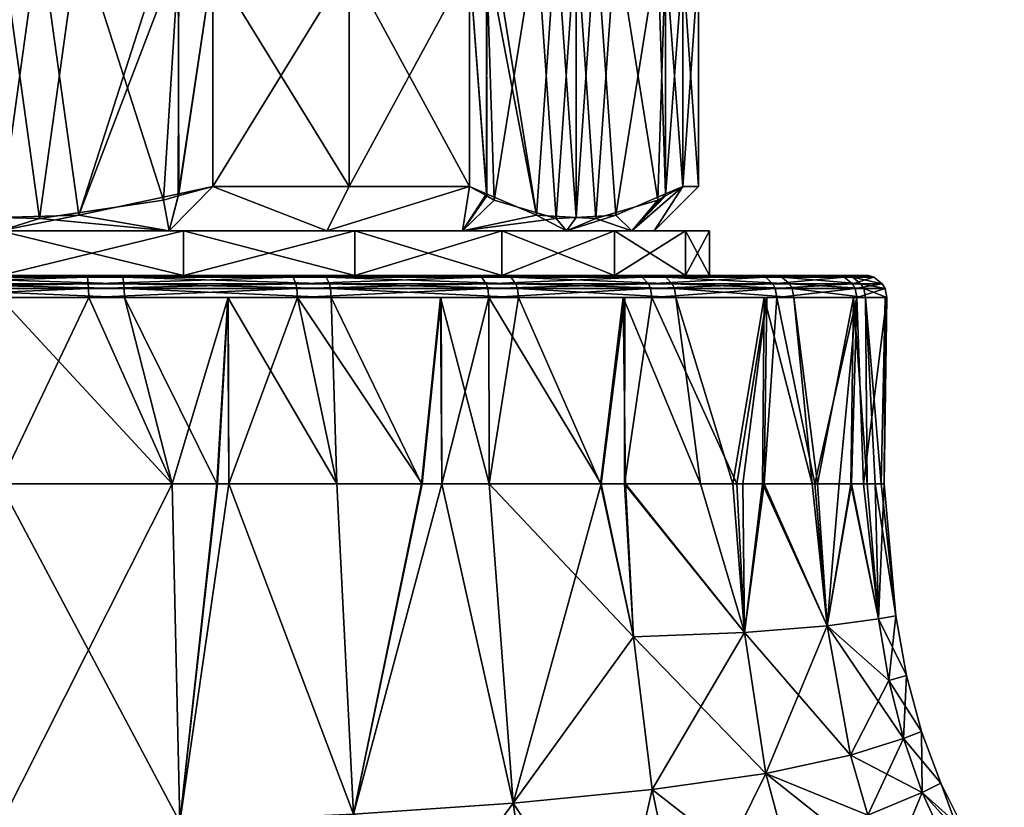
# Model space of a CAD drawing. Extents: x -0.15 to 0.15, y -0.082 to -0.001.
# Tile 19 of 56: x -0.075 to -0.052, y -0.036 to -0.019. Entities that reach past the tile are written whole.
import ezdxf

# ---------------------------------------------------------------- set-up
doc = ezdxf.new("R2010")
doc.units = 0
doc.layers.add('mesh', color=7, linetype='CONTINUOUS')

msp = doc.modelspace()

# ---------------------------------------------------------------- meshes
at = {"layer": 'mesh'}
mesh = msp.add_polyface(dxfattribs=at)
corners = [(-0.064158, -0.015899, 0.035464), (-0.058452, -0.012512, 0.037144), (-0.058128, -0.012456, 0.035795), (-0.05842, -0.012507, 0.030944), (-0.064144, -0.015899, 0.032628), (-0.058022, -0.012439, 0.033315), (-0.058439, -0.01251, 0.030831), (-0.064206, -0.015899, 0.031927), (-0.058409, -0.001099, 0.037154), (-0.058628, -0.012542, 0.037879), (-0.059356, -0.012668, 0.028507), (-0.059608, -0.001099, 0.028048), (-0.059643, -0.012718, 0.028071), (-0.05878, -0.012569, 0.029966), (-0.058409, -0.001099, 0.030942), (-0.058, -0.001099, 0.034048), (-0.058749, -0.012563, 0.038141), (-0.059608, -0.001099, 0.040048), (-0.059624, -0.012715, 0.04004), (-0.059701, -0.012728, 0.040206), (-0.058602, -0.000899, 0.037102), (-0.059781, -0.000899, 0.039948), (-0.058602, -0.000899, 0.030994), (-0.059781, -0.000899, 0.028148), (-0.0582, -0.000899, 0.034048), (-0.059999, -0.022611, 0.030031), (-0.059608, -0.017399, 0.030707), (-0.059992, -0.017235, 0.030042), (-0.05925, -0.017399, 0.034048), (-0.059608, -0.022399, 0.030707), (-0.05925, -0.022399, 0.034048), (-0.059608, -0.017399, 0.037389), (-0.059608, -0.022399, 0.037389), (-0.059999, -0.017186, 0.038065), (-0.059992, -0.022563, 0.038053), (-0.060514, -0.016399, 0.03127), (-0.06025, -0.016399, 0.034048), (-0.06042, -0.016399, 0.036283), (-0.058054, -0.012444, 0.034047), (-0.064018, -0.015899, 0.03405)]
mesh.append_faces([[corners[k] for k in face] for face in [(0, 1, 2, 2), (3, 4, 5, 5), (6, 7, 3, 3), (8, 1, 9, 9), (10, 11, 12, 12), (13, 11, 10, 10), (13, 14, 11, 11), (6, 14, 13, 13), (14, 5, 15, 15), (14, 3, 5, 5), (6, 3, 14, 14), (8, 2, 1, 1), (16, 8, 9, 9), (16, 17, 8, 8), (18, 17, 16, 16), (18, 19, 17, 17), (8, 20, 15, 15), (8, 21, 20, 20), (17, 21, 8, 8), (11, 22, 23, 23), (14, 22, 11, 11), (14, 24, 22, 22), (15, 24, 14, 14), (15, 20, 24, 24), (25, 26, 27, 27), (28, 26, 29, 29), (30, 31, 28, 28), (32, 31, 30, 30), (33, 31, 32, 32), (34, 33, 32, 32), (28, 35, 26, 26), (31, 36, 28, 28), (33, 37, 31, 31), (0, 2, 38, 38), (5, 39, 38, 38), (8, 38, 2, 2), (15, 38, 8, 8), (5, 38, 15, 15)]])
mesh = msp.add_polyface(dxfattribs=at)
corners = [(-0.079035, -0.022563, 0.019048), (-0.078688, -0.017096, 0.019048), (-0.079022, -0.017186, 0.019048), (-0.076783, -0.023043, 0.019048), (-0.075894, -0.016675, 0.019048), (-0.075, -0.023096, 0.019048), (-0.075, -0.016702, 0.019048), (-0.074107, -0.023122, 0.019048), (-0.073217, -0.016754, 0.019048), (-0.071312, -0.022702, 0.019048), (-0.070965, -0.017235, 0.019048), (-0.073217, -0.023043, 0.049048), (-0.071312, -0.017095, 0.049048), (-0.070978, -0.017186, 0.049048), (-0.074107, -0.016675, 0.049048), (-0.075, -0.023096, 0.049048), (-0.075, -0.016702, 0.049048), (-0.075894, -0.023122, 0.049048), (-0.076783, -0.016754, 0.049048), (-0.078688, -0.022702, 0.049048), (-0.079035, -0.017235, 0.049048), (-0.079022, -0.022611, 0.049048), (-0.078809, -0.016399, 0.019843), (-0.076514, -0.016399, 0.019376), (-0.074999, -0.016399, 0.01936), (-0.073795, -0.016399, 0.019347), (-0.071191, -0.016399, 0.048253), (-0.073486, -0.016399, 0.04872), (-0.075001, -0.016399, 0.048736), (-0.076205, -0.016399, 0.048749), (-0.071182, -0.023399, 0.019801), (-0.078818, -0.023399, 0.019801), (-0.076953, -0.016399, 0.023223), (-0.07787, -0.016399, 0.02387), (-0.07934, -0.016399, 0.019951), (-0.071177, -0.016399, 0.019802), (-0.078823, -0.016399, 0.048294)]
mesh.append_faces([[corners[k] for k in face] for face in [(0, 1, 2, 2), (3, 1, 0, 0), (3, 4, 1, 1), (5, 4, 3, 3), (5, 6, 4, 4), (7, 6, 5, 5), (7, 8, 6, 6), (9, 8, 7, 7), (9, 10, 8, 8), (11, 12, 13, 13), (11, 14, 12, 12), (15, 14, 11, 11), (15, 16, 14, 14), (17, 16, 15, 15), (17, 18, 16, 16), (19, 18, 17, 17), (19, 20, 18, 18), (21, 20, 19, 19), (1, 22, 2, 2), (4, 22, 1, 1), (4, 23, 22, 22), (6, 23, 4, 4), (6, 24, 23, 23), (8, 24, 6, 6), (8, 25, 24, 24), (10, 25, 8, 8), (14, 26, 12, 12), (14, 27, 26, 26), (16, 27, 14, 14), (16, 28, 27, 27), (18, 28, 16, 16), (18, 29, 28, 28), (20, 29, 18, 18), (7, 30, 9, 9), (0, 31, 3, 3), (32, 33, 34, 34), (35, 25, 10, 10), (36, 29, 20, 20)]])
mesh = msp.add_polyface(dxfattribs=at)
corners = [(-0.070978, -0.022611, 0.019048), (-0.070965, -0.017235, 0.019048), (-0.071312, -0.022702, 0.019048), (-0.070198, -0.017399, 0.019048), (-0.070198, -0.022399, 0.019048), (-0.067125, -0.017399, 0.020408), (-0.067125, -0.022399, 0.020408), (-0.064411, -0.017399, 0.022389), (-0.064411, -0.022399, 0.022389), (-0.067125, -0.017399, 0.047688), (-0.064411, -0.017399, 0.045707), (-0.064411, -0.022399, 0.045707), (-0.067125, -0.022399, 0.047688), (-0.070198, -0.017399, 0.049048), (-0.070198, -0.022399, 0.049048), (-0.070965, -0.022563, 0.049048), (-0.070978, -0.017186, 0.049048), (-0.073217, -0.023043, 0.049048), (-0.067658, -0.016399, 0.021329), (-0.068644, -0.016399, 0.020738), (-0.066256, -0.016399, 0.022169), (-0.064021, -0.017186, 0.023065), (-0.064599, -0.016399, 0.02365), (-0.065809, -0.016399, 0.045585), (-0.064614, -0.016399, 0.044432), (-0.067652, -0.016399, 0.04678), (-0.068215, -0.016399, 0.047145), (-0.07066, -0.016399, 0.048145), (-0.071191, -0.016399, 0.048253), (-0.071312, -0.017095, 0.049048), (-0.071182, -0.023399, 0.019801), (-0.071182, -0.023399, 0.048295), (-0.067625, -0.023399, 0.046822), (-0.067625, -0.023399, 0.021274), (-0.071177, -0.016399, 0.019802)]
mesh.append_faces([[corners[k] for k in face] for face in [(0, 1, 2, 2), (0, 3, 1, 1), (4, 3, 0, 0), (5, 3, 4, 4), (6, 5, 4, 4), (6, 7, 5, 5), (8, 7, 6, 6), (9, 10, 11, 11), (12, 9, 11, 11), (12, 13, 9, 9), (14, 13, 12, 12), (15, 13, 14, 14), (15, 16, 13, 13), (17, 16, 15, 15), (5, 18, 19, 19), (7, 18, 5, 5), (7, 20, 18, 18), (21, 20, 7, 7), (21, 22, 20, 20), (10, 23, 24, 24), (9, 23, 10, 10), (9, 25, 23, 23), (9, 26, 25, 25), (13, 26, 9, 9), (13, 27, 26, 26), (16, 27, 13, 13), (16, 28, 27, 27), (29, 28, 16, 16), (30, 0, 2, 2), (30, 4, 0, 0), (31, 15, 14, 14), (32, 12, 11, 11), (14, 12, 32, 32), (33, 6, 4, 4), (33, 8, 6, 6), (34, 3, 5, 5), (34, 1, 3, 3), (5, 19, 34, 34)]])
mesh = msp.add_polyface(dxfattribs=at)
corners = [(-0.064027, -0.022563, 0.023054), (-0.064411, -0.017399, 0.022389), (-0.064411, -0.022399, 0.022389), (-0.064021, -0.017186, 0.023065), (-0.062901, -0.023043, 0.025004), (-0.063854, -0.017096, 0.023353), (-0.062457, -0.016675, 0.025774), (-0.06201, -0.023096, 0.026548), (-0.06201, -0.016702, 0.026548), (-0.061563, -0.023122, 0.027322), (-0.061118, -0.016754, 0.028092), (-0.060165, -0.022702, 0.029742), (-0.059992, -0.017235, 0.030042), (-0.059999, -0.022611, 0.030031), (-0.059992, -0.022563, 0.038053), (-0.060165, -0.017096, 0.038353), (-0.059999, -0.017186, 0.038065), (-0.061118, -0.023043, 0.040004), (-0.061563, -0.016675, 0.040774), (-0.06201, -0.023096, 0.041548), (-0.06201, -0.016702, 0.041548), (-0.062457, -0.023122, 0.042322), (-0.062901, -0.016754, 0.043092), (-0.063854, -0.022702, 0.044742), (-0.064027, -0.017235, 0.045042), (-0.064021, -0.022611, 0.045031), (-0.064411, -0.017399, 0.045707), (-0.064411, -0.022399, 0.045707), (-0.064599, -0.016399, 0.02365), (-0.064178, -0.016399, 0.024026), (-0.061239, -0.016399, 0.028737), (-0.059608, -0.017399, 0.030707), (-0.060807, -0.016399, 0.030246), (-0.060809, -0.016399, 0.037852), (-0.061064, -0.016399, 0.03888), (-0.064614, -0.016399, 0.044432), (-0.06457, -0.023399, 0.044478), (-0.060753, -0.023399, 0.037866), (-0.059608, -0.022399, 0.037389), (-0.060753, -0.023399, 0.03023), (-0.059608, -0.022399, 0.030707), (-0.06457, -0.023399, 0.023618)]
mesh.append_faces([[corners[k] for k in face] for face in [(0, 1, 2, 2), (0, 3, 1, 1), (4, 3, 0, 0), (4, 5, 3, 3), (4, 6, 5, 5), (7, 6, 4, 4), (7, 8, 6, 6), (9, 8, 7, 7), (9, 10, 8, 8), (11, 10, 9, 9), (11, 12, 10, 10), (13, 12, 11, 11), (14, 15, 16, 16), (17, 15, 14, 14), (17, 18, 15, 15), (19, 18, 17, 17), (19, 20, 18, 18), (21, 20, 19, 19), (21, 22, 20, 20), (23, 22, 21, 21), (23, 24, 22, 22), (25, 24, 23, 23), (25, 26, 24, 24), (27, 26, 25, 25), (5, 28, 3, 3), (6, 29, 5, 5), (12, 30, 10, 10), (31, 32, 12, 12), (15, 33, 16, 16), (18, 34, 15, 15), (26, 35, 24, 24), (36, 25, 23, 23), (36, 27, 25, 25), (21, 36, 23, 23), (14, 37, 17, 17), (38, 37, 14, 14), (13, 39, 40, 40), (41, 0, 2, 2)]])
mesh = msp.add_polyface(dxfattribs=at)
corners = [(-0.059545, -0.024399, 0.029907), (-0.0555, -0.024399, 0.034048), (-0.059, -0.024399, 0.034048), (-0.059545, -0.023399, 0.038189), (-0.059545, -0.024399, 0.038189), (-0.059, -0.023399, 0.034048), (-0.059545, -0.023399, 0.029907), (-0.061144, -0.024399, 0.026048), (-0.06025, -0.023399, 0.034048), (-0.060753, -0.023399, 0.03023), (-0.059608, -0.022399, 0.030707), (-0.059608, -0.017399, 0.030707), (-0.059999, -0.022611, 0.030031), (-0.05925, -0.022399, 0.034048), (-0.05925, -0.017399, 0.034048), (-0.059608, -0.022399, 0.037389), (-0.05542, -0.024406, 0.034446), (-0.055976, -0.024399, 0.029767), (-0.05511, -0.024592, 0.034452), (-0.055302, -0.024441, 0.034448), (-0.055779, -0.024441, 0.029723), (-0.055784, -0.024592, 0.039201), (-0.055971, -0.024441, 0.039151), (-0.057576, -0.024592, 0.043649), (-0.057745, -0.024441, 0.043556), (-0.06038, -0.024592, 0.04754), (-0.060522, -0.024441, 0.04741), (-0.057373, -0.024441, 0.025249), (-0.060144, -0.024399, 0.021416), (-0.059991, -0.024441, 0.021286), (-0.057553, -0.024399, 0.025339), (-0.056165, -0.024399, 0.039098), (-0.057921, -0.024399, 0.043459), (-0.06067, -0.024399, 0.047273), (-0.063686, -0.024399, 0.022734), (-0.061144, -0.024399, 0.042048)]
mesh.append_faces([[corners[k] for k in face] for face in [(0, 1, 2, 2), (3, 2, 4, 4), (5, 2, 3, 3), (5, 0, 2, 2), (6, 0, 5, 5), (6, 7, 0, 0), (8, 5, 3, 3), (9, 6, 5, 5), (10, 11, 12, 12), (13, 14, 10, 10), (13, 8, 15, 15), (10, 8, 13, 13), (16, 1, 17, 17), (18, 19, 20, 20), (21, 22, 19, 19), (23, 24, 22, 22), (25, 26, 24, 24), (27, 28, 29, 29), (27, 30, 28, 28), (20, 30, 27, 27), (20, 17, 30, 30), (19, 17, 20, 20), (19, 16, 17, 17), (22, 16, 19, 19), (22, 31, 16, 16), (24, 31, 22, 22), (24, 32, 31, 31), (26, 32, 24, 24), (26, 33, 32, 32), (2, 16, 4, 4), (2, 1, 16, 16), (0, 17, 1, 1), (7, 17, 0, 0), (7, 30, 17, 17), (34, 28, 30, 30), (4, 32, 35, 35), (4, 31, 32, 32), (16, 31, 4, 4)]])
mesh = msp.add_polyface(dxfattribs=at)
corners = [(-0.070859, -0.023399, 0.049503), (-0.067, -0.024399, 0.047904), (-0.070859, -0.024399, 0.049503), (-0.067, -0.023399, 0.047904), (-0.063686, -0.024399, 0.045362), (-0.067, -0.023399, 0.020192), (-0.070859, -0.024399, 0.018593), (-0.067, -0.024399, 0.020192), (-0.070859, -0.023399, 0.018593), (-0.071182, -0.023399, 0.019801), (-0.067625, -0.023399, 0.021274), (-0.067625, -0.023399, 0.046822), (-0.06457, -0.023399, 0.044478), (-0.070198, -0.022399, 0.019048), (-0.071182, -0.023399, 0.048295), (-0.070198, -0.022399, 0.049048), (-0.06457, -0.023399, 0.023618), (-0.064411, -0.022399, 0.022389), (-0.067401, -0.029099, 0.01571), (-0.067529, -0.024899, 0.015496), (-0.069861, -0.024899, 0.01487), (-0.065492, -0.029099, 0.016453), (-0.065068, -0.024899, 0.016852), (-0.069835, -0.029099, 0.053336), (-0.069852, -0.024899, 0.05324), (-0.068289, -0.024899, 0.052889), (-0.065049, -0.024899, 0.051271), (-0.065476, -0.029099, 0.051635), (-0.072186, -0.024899, 0.014247), (-0.063976, -0.024899, 0.050735), (-0.067545, -0.024697, 0.015535), (-0.072192, -0.024697, 0.014289), (-0.063307, -0.024899, 0.017823), (-0.068304, -0.024697, 0.052849), (-0.063999, -0.024697, 0.0507), (-0.072993, -0.024899, 0.053947), (-0.067569, -0.024592, 0.015594), (-0.072201, -0.024592, 0.014351), (-0.063331, -0.024697, 0.017857), (-0.068325, -0.024592, 0.052789), (-0.064034, -0.024592, 0.050647), (-0.072998, -0.024697, 0.053905), (-0.067641, -0.024441, 0.015772), (-0.072228, -0.024441, 0.014542), (-0.063368, -0.024592, 0.017908), (-0.06839, -0.024441, 0.052607), (-0.06414, -0.024441, 0.050486), (-0.073004, -0.024592, 0.053842), (-0.067716, -0.024399, 0.015959), (-0.072257, -0.024399, 0.014742), (-0.063481, -0.024441, 0.018065), (-0.068457, -0.024399, 0.052418), (-0.064251, -0.024399, 0.050318), (-0.073023, -0.024441, 0.05365), (-0.063599, -0.024399, 0.018228)]
mesh.append_faces([[corners[k] for k in face] for face in [(0, 1, 2, 2), (3, 1, 0, 0), (3, 4, 1, 1), (5, 6, 7, 7), (8, 6, 5, 5), (9, 5, 10, 10), (9, 8, 5, 5), (11, 3, 0, 0), (12, 3, 11, 11), (10, 13, 9, 9), (14, 15, 11, 11), (16, 17, 10, 10), (18, 19, 20, 20), (21, 22, 19, 19), (23, 24, 25, 25), (26, 27, 25, 25), (28, 20, 19, 19), (29, 26, 25, 25), (19, 30, 31, 31), (32, 30, 19, 19), (25, 33, 34, 34), (35, 33, 25, 25), (30, 36, 37, 37), (38, 36, 30, 30), (33, 39, 40, 40), (41, 39, 33, 33), (36, 42, 43, 43), (44, 42, 36, 36), (39, 45, 46, 46), (47, 45, 39, 39), (42, 48, 49, 49), (50, 48, 42, 42), (45, 51, 52, 52), (53, 51, 45, 45), (6, 54, 7, 7), (6, 48, 54, 54), (1, 51, 2, 2), (1, 52, 51, 51)]])
mesh = msp.add_polyface(dxfattribs=at)
corners = [(-0.063686, -0.023399, 0.045362), (-0.063686, -0.024399, 0.045362), (-0.067, -0.023399, 0.047904), (-0.061144, -0.024399, 0.042048), (-0.061144, -0.023399, 0.042048), (-0.063686, -0.023399, 0.022734), (-0.067, -0.024399, 0.020192), (-0.063686, -0.024399, 0.022734), (-0.067, -0.023399, 0.020192), (-0.067625, -0.023399, 0.021274), (-0.06457, -0.023399, 0.023618), (-0.06457, -0.023399, 0.044478), (-0.062226, -0.023399, 0.041423), (-0.061144, -0.023399, 0.026048), (-0.062226, -0.023399, 0.026673), (-0.067625, -0.023399, 0.046822), (-0.064411, -0.022399, 0.045707), (-0.062457, -0.023122, 0.042322), (-0.062901, -0.023043, 0.025004), (-0.06201, -0.023096, 0.026548), (-0.064027, -0.022563, 0.023054), (-0.063973, -0.029099, 0.017536), (-0.063307, -0.024899, 0.017823), (-0.065068, -0.024899, 0.016852), (-0.06091, -0.024899, 0.048129), (-0.061445, -0.029099, 0.048754), (-0.063976, -0.024899, 0.050735), (-0.065035, -0.029099, 0.051319), (-0.065049, -0.024899, 0.051271), (-0.067529, -0.024899, 0.015496), (-0.063331, -0.024697, 0.017857), (-0.067545, -0.024697, 0.015535), (-0.059763, -0.024899, 0.021092), (-0.068289, -0.024899, 0.052889), (-0.063999, -0.024697, 0.0507), (-0.063368, -0.024592, 0.017908), (-0.067569, -0.024592, 0.015594), (-0.059796, -0.024697, 0.02112), (-0.068304, -0.024697, 0.052849), (-0.064034, -0.024592, 0.050647), (-0.063481, -0.024441, 0.018065), (-0.067641, -0.024441, 0.015772), (-0.059844, -0.024592, 0.021161), (-0.068325, -0.024592, 0.052789), (-0.06414, -0.024441, 0.050486), (-0.063599, -0.024399, 0.018228), (-0.067716, -0.024399, 0.015959), (-0.059991, -0.024441, 0.021286), (-0.064251, -0.024399, 0.050318), (-0.06067, -0.024399, 0.047273), (-0.06839, -0.024441, 0.052607), (-0.060144, -0.024399, 0.021416), (-0.067, -0.024399, 0.047904)]
mesh.append_faces([[corners[k] for k in face] for face in [(0, 1, 2, 2), (0, 3, 1, 1), (4, 3, 0, 0), (5, 6, 7, 7), (8, 6, 5, 5), (9, 5, 10, 10), (9, 8, 5, 5), (11, 0, 2, 2), (12, 0, 11, 11), (12, 4, 0, 0), (10, 13, 14, 14), (10, 5, 13, 13), (15, 16, 11, 11), (17, 12, 11, 11), (14, 18, 10, 10), (14, 19, 18, 18), (18, 20, 10, 10), (21, 22, 23, 23), (24, 25, 26, 26), (26, 27, 28, 28), (29, 23, 22, 22), (22, 30, 31, 31), (32, 30, 22, 22), (33, 34, 26, 26), (30, 35, 36, 36), (37, 35, 30, 30), (38, 39, 34, 34), (35, 40, 41, 41), (42, 40, 35, 35), (43, 44, 39, 39), (40, 45, 46, 46), (47, 45, 40, 40), (44, 48, 49, 49), (50, 48, 44, 44), (6, 51, 7, 7), (6, 45, 51, 51), (1, 48, 52, 52), (1, 49, 48, 48)]])
mesh = msp.add_polyface(dxfattribs=at)
corners = [(-0.061144, -0.023399, 0.042048), (-0.059545, -0.024399, 0.038189), (-0.061144, -0.024399, 0.042048), (-0.059545, -0.023399, 0.038189), (-0.061144, -0.023399, 0.026048), (-0.061144, -0.024399, 0.026048), (-0.059545, -0.023399, 0.029907), (-0.063686, -0.024399, 0.022734), (-0.063686, -0.023399, 0.022734), (-0.060753, -0.023399, 0.037866), (-0.062226, -0.023399, 0.041423), (-0.06025, -0.023399, 0.034048), (-0.060753, -0.023399, 0.03023), (-0.059, -0.023399, 0.034048), (-0.062226, -0.023399, 0.026673), (-0.06201, -0.023096, 0.041548), (-0.062457, -0.023122, 0.042322), (-0.061118, -0.023043, 0.040004), (-0.059608, -0.022399, 0.037389), (-0.059608, -0.022399, 0.030707), (-0.061563, -0.023122, 0.027322), (-0.060165, -0.022702, 0.029742), (-0.059999, -0.022611, 0.030031), (-0.06201, -0.023096, 0.026548), (-0.061457, -0.029099, 0.019331), (-0.060946, -0.024899, 0.020001), (-0.063307, -0.024899, 0.017823), (-0.060302, -0.024899, 0.047612), (-0.060922, -0.029099, 0.048136), (-0.06091, -0.024899, 0.048129), (-0.059763, -0.024899, 0.021092), (-0.063976, -0.024899, 0.050735), (-0.059796, -0.024697, 0.02112), (-0.063331, -0.024697, 0.017857), (-0.060334, -0.024697, 0.047583), (-0.063999, -0.024697, 0.0507), (-0.059844, -0.024592, 0.021161), (-0.063368, -0.024592, 0.017908), (-0.06038, -0.024592, 0.04754), (-0.064034, -0.024592, 0.050647), (-0.059991, -0.024441, 0.021286), (-0.063481, -0.024441, 0.018065), (-0.060522, -0.024441, 0.04741), (-0.06414, -0.024441, 0.050486), (-0.060144, -0.024399, 0.021416), (-0.063599, -0.024399, 0.018228), (-0.06067, -0.024399, 0.047273), (-0.057553, -0.024399, 0.025339), (-0.063686, -0.024399, 0.045362), (-0.057921, -0.024399, 0.043459)]
mesh.append_faces([[corners[k] for k in face] for face in [(0, 1, 2, 2), (3, 1, 0, 0), (4, 5, 6, 6), (4, 7, 5, 5), (8, 7, 4, 4), (9, 0, 10, 10), (9, 3, 0, 0), (11, 3, 9, 9), (12, 13, 11, 11), (14, 6, 12, 12), (14, 4, 6, 6), (15, 10, 16, 16), (17, 10, 15, 15), (17, 9, 10, 10), (18, 11, 9, 9), (19, 12, 11, 11), (12, 20, 14, 14), (12, 21, 20, 20), (22, 21, 12, 12), (20, 23, 14, 14), (24, 25, 26, 26), (27, 28, 29, 29), (26, 25, 30, 30), (27, 29, 31, 31), (30, 32, 33, 33), (31, 34, 27, 27), (31, 35, 34, 34), (32, 36, 37, 37), (35, 38, 34, 34), (35, 39, 38, 38), (36, 40, 41, 41), (39, 42, 38, 38), (39, 43, 42, 42), (40, 44, 45, 45), (43, 46, 42, 42), (7, 47, 5, 5), (2, 46, 48, 48), (2, 49, 46, 46)]])
mesh = msp.add_polyface(dxfattribs=at)
corners = [(-0.075, -0.023399, 0.018048), (-0.079141, -0.024399, 0.018593), (-0.075, -0.024399, 0.018048), (-0.079141, -0.023399, 0.018593), (-0.079141, -0.023399, 0.049503), (-0.075, -0.024399, 0.050048), (-0.079141, -0.024399, 0.049503), (-0.075, -0.023399, 0.050048), (-0.078818, -0.023399, 0.019801), (-0.075, -0.023399, 0.019298), (-0.075, -0.023399, 0.048798), (-0.078818, -0.023399, 0.048295), (-0.076783, -0.023043, 0.019048), (-0.075, -0.023096, 0.019048), (-0.075894, -0.023122, 0.049048), (-0.078688, -0.022702, 0.049048), (-0.079022, -0.022611, 0.049048), (-0.075, -0.023096, 0.049048), (-0.078889, -0.029099, 0.014532), (-0.077007, -0.024899, 0.014149), (-0.080148, -0.024899, 0.014856), (-0.075, -0.029099, 0.014048), (-0.075003, -0.024899, 0.01419), (-0.075, -0.024899, 0.054048), (-0.07889, -0.029099, 0.053565), (-0.077814, -0.024899, 0.053849), (-0.072993, -0.024899, 0.053947), (-0.081711, -0.024899, 0.015207), (-0.072186, -0.024899, 0.014247), (-0.077002, -0.024697, 0.014191), (-0.072192, -0.024697, 0.014289), (-0.077808, -0.024697, 0.053807), (-0.072998, -0.024697, 0.053905), (-0.082471, -0.024899, 0.0526), (-0.076996, -0.024592, 0.014254), (-0.072201, -0.024592, 0.014351), (-0.077799, -0.024592, 0.053744), (-0.073004, -0.024592, 0.053842), (-0.082455, -0.024697, 0.052561), (-0.076977, -0.024441, 0.014446), (-0.077772, -0.024441, 0.053554), (-0.073023, -0.024441, 0.05365), (-0.082431, -0.024592, 0.052502), (-0.072228, -0.024441, 0.014542), (-0.076957, -0.024399, 0.014646), (-0.072257, -0.024399, 0.014742), (-0.077743, -0.024399, 0.053354), (-0.073043, -0.024399, 0.05345), (-0.082359, -0.024441, 0.052324), (-0.081543, -0.024399, 0.015678)]
mesh.append_faces([[corners[k] for k in face] for face in [(0, 1, 2, 2), (3, 1, 0, 0), (4, 5, 6, 6), (7, 5, 4, 4), (8, 0, 9, 9), (8, 3, 0, 0), (10, 4, 11, 11), (10, 7, 4, 4), (12, 9, 13, 13), (12, 8, 9, 9), (11, 14, 10, 10), (11, 15, 14, 14), (16, 15, 11, 11), (14, 17, 10, 10), (18, 19, 20, 20), (21, 22, 19, 19), (23, 24, 25, 25), (25, 26, 23, 23), (27, 20, 19, 19), (28, 29, 19, 19), (28, 30, 29, 29), (25, 31, 32, 32), (33, 31, 25, 25), (30, 34, 29, 29), (30, 35, 34, 34), (31, 36, 37, 37), (38, 36, 31, 31), (35, 39, 34, 34), (36, 40, 41, 41), (42, 40, 36, 36), (43, 44, 39, 39), (43, 45, 44, 44), (40, 46, 47, 47), (48, 46, 40, 40), (1, 44, 2, 2), (1, 49, 44, 44), (5, 46, 6, 6), (5, 47, 46, 46)]])
mesh = msp.add_polyface(dxfattribs=at)
corners = [(-0.070859, -0.023399, 0.049503), (-0.070859, -0.024399, 0.049503), (-0.075, -0.023399, 0.050048), (-0.070859, -0.023399, 0.018593), (-0.075, -0.024399, 0.018048), (-0.070859, -0.024399, 0.018593), (-0.075, -0.023399, 0.018048), (-0.075, -0.024399, 0.050048), (-0.075, -0.023399, 0.019298), (-0.071182, -0.023399, 0.019801), (-0.071182, -0.023399, 0.048295), (-0.075, -0.023399, 0.048798), (-0.067625, -0.023399, 0.046822), (-0.074107, -0.023122, 0.019048), (-0.075, -0.023096, 0.019048), (-0.073217, -0.023043, 0.049048), (-0.075, -0.023096, 0.049048), (-0.070965, -0.022563, 0.049048), (-0.07111, -0.029099, 0.014531), (-0.072186, -0.024899, 0.014247), (-0.075003, -0.024899, 0.01419), (-0.070109, -0.029099, 0.014655), (-0.069861, -0.024899, 0.01487), (-0.072993, -0.024899, 0.053947), (-0.075, -0.029099, 0.054048), (-0.075, -0.024899, 0.054048), (-0.069852, -0.024899, 0.05324), (-0.071111, -0.029099, 0.053563), (-0.077007, -0.024899, 0.014149), (-0.068289, -0.024899, 0.052889), (-0.067529, -0.024899, 0.015496), (-0.072192, -0.024697, 0.014289), (-0.072998, -0.024697, 0.053905), (-0.068304, -0.024697, 0.052849), (-0.077814, -0.024899, 0.053849), (-0.067545, -0.024697, 0.015535), (-0.072201, -0.024592, 0.014351), (-0.073004, -0.024592, 0.053842), (-0.068325, -0.024592, 0.052789), (-0.077808, -0.024697, 0.053807), (-0.072228, -0.024441, 0.014542), (-0.076977, -0.024441, 0.014446), (-0.067569, -0.024592, 0.015594), (-0.073023, -0.024441, 0.05365), (-0.06839, -0.024441, 0.052607), (-0.077799, -0.024592, 0.053744), (-0.067641, -0.024441, 0.015772), (-0.072257, -0.024399, 0.014742), (-0.073043, -0.024399, 0.05345), (-0.068457, -0.024399, 0.052418), (-0.077772, -0.024441, 0.053554), (-0.076957, -0.024399, 0.014646), (-0.067716, -0.024399, 0.015959)]
mesh.append_faces([[corners[k] for k in face] for face in [(0, 1, 2, 2), (3, 4, 5, 5), (6, 4, 3, 3), (2, 1, 7, 7), (8, 3, 9, 9), (8, 6, 3, 3), (10, 2, 11, 11), (10, 0, 2, 2), (12, 0, 10, 10), (13, 8, 9, 9), (14, 8, 13, 13), (11, 15, 10, 10), (11, 16, 15, 15), (15, 17, 10, 10), (18, 19, 20, 20), (21, 22, 19, 19), (23, 24, 25, 25), (26, 27, 23, 23), (28, 20, 19, 19), (29, 26, 23, 23), (30, 31, 19, 19), (23, 32, 33, 33), (34, 32, 23, 23), (35, 36, 31, 31), (32, 37, 38, 38), (39, 37, 32, 32), (36, 40, 41, 41), (42, 40, 36, 36), (37, 43, 44, 44), (45, 43, 37, 37), (46, 47, 40, 40), (43, 48, 49, 49), (50, 48, 43, 43), (4, 47, 5, 5), (4, 51, 47, 47), (47, 52, 5, 5), (1, 48, 7, 7), (1, 49, 48, 48)]])
mesh = msp.add_polyface(dxfattribs=at)
corners = [(-0.055682, -0.024899, 0.039224), (-0.056627, -0.029099, 0.041651), (-0.057483, -0.024899, 0.0437), (-0.057715, -0.024899, 0.044022), (-0.05839, -0.029099, 0.045143), (-0.060302, -0.024899, 0.047612), (-0.059763, -0.024899, 0.021092), (-0.057771, -0.024899, 0.024108), (-0.057106, -0.024899, 0.025115), (-0.055758, -0.024899, 0.028899), (-0.055488, -0.024899, 0.029657), (-0.055045, -0.024899, 0.034052), (-0.055004, -0.024899, 0.034454), (-0.059796, -0.024697, 0.02112), (-0.057144, -0.024697, 0.025134), (-0.055529, -0.024697, 0.029667), (-0.055047, -0.024697, 0.034454), (-0.055723, -0.024697, 0.039217), (-0.057521, -0.024697, 0.04368), (-0.060334, -0.024697, 0.047583), (-0.059844, -0.024592, 0.021161), (-0.0572, -0.024592, 0.025162), (-0.055591, -0.024592, 0.02968), (-0.05511, -0.024592, 0.034452), (-0.055784, -0.024592, 0.039201), (-0.057576, -0.024592, 0.043649), (-0.06038, -0.024592, 0.04754), (-0.059991, -0.024441, 0.021286), (-0.057373, -0.024441, 0.025249), (-0.055779, -0.024441, 0.029723), (-0.055302, -0.024441, 0.034448), (-0.055971, -0.024441, 0.039151), (-0.057745, -0.024441, 0.043556)]
mesh.append_faces([[corners[k] for k in face] for face in [(0, 1, 2, 2), (3, 4, 5, 5), (6, 7, 8, 8), (8, 9, 10, 10), (10, 11, 12, 12), (2, 3, 5, 5), (8, 13, 6, 6), (8, 14, 13, 13), (10, 14, 8, 8), (10, 15, 14, 14), (12, 15, 10, 10), (12, 16, 15, 15), (0, 16, 12, 12), (0, 17, 16, 16), (2, 17, 0, 0), (2, 18, 17, 17), (5, 18, 2, 2), (5, 19, 18, 18), (14, 20, 13, 13), (14, 21, 20, 20), (15, 21, 14, 14), (15, 22, 21, 21), (16, 22, 15, 15), (16, 23, 22, 22), (17, 23, 16, 16), (17, 24, 23, 23), (18, 24, 17, 17), (18, 25, 24, 24), (19, 25, 18, 18), (19, 26, 25, 25), (21, 27, 20, 20), (21, 28, 27, 27), (22, 28, 21, 21), (22, 29, 28, 28), (23, 29, 22, 22), (24, 30, 23, 23), (25, 31, 24, 24), (26, 32, 25, 25)]])
mesh = msp.add_polyface(dxfattribs=at)
corners = [(-0.070939, -0.036715, 0.053689), (-0.071111, -0.029099, 0.053563), (-0.070093, -0.029099, 0.053437), (-0.067028, -0.036537, 0.05262), (-0.067401, -0.029099, 0.052386), (-0.065476, -0.029099, 0.051635), (-0.069835, -0.029099, 0.053336), (-0.067028, -0.036537, 0.015476), (-0.070474, -0.045495, 0.014332), (-0.066639, -0.040655, 0.01536), (-0.070939, -0.036715, 0.014407), (-0.069836, -0.029099, 0.014761), (-0.067401, -0.029099, 0.01571), (-0.070109, -0.029099, 0.014655), (-0.07111, -0.029099, 0.014531), (-0.065492, -0.029099, 0.016453), (-0.075, -0.036781, 0.054048), (-0.075, -0.045708, 0.054048), (-0.075, -0.029099, 0.054048), (-0.062862, -0.040076, 0.051078), (-0.066639, -0.040655, 0.052736), (-0.070474, -0.045495, 0.053764), (-0.075, -0.036781, 0.014048), (-0.075, -0.029099, 0.014048), (-0.079061, -0.036715, 0.014407), (-0.075, -0.045708, 0.014048), (-0.079061, -0.036715, 0.053689), (-0.07889, -0.029099, 0.053565), (-0.078889, -0.029099, 0.014532), (-0.075003, -0.024899, 0.01419), (-0.069861, -0.024899, 0.01487), (-0.075, -0.024899, 0.054048), (-0.069852, -0.024899, 0.05324), (-0.077007, -0.024899, 0.014149), (-0.072186, -0.024899, 0.014247), (-0.067529, -0.024899, 0.015496), (-0.068289, -0.024899, 0.052889), (-0.072993, -0.024899, 0.053947)]
mesh.append_faces([[corners[k] for k in face] for face in [(0, 1, 2, 2), (3, 4, 5, 5), (6, 0, 2, 2), (7, 8, 9, 9), (10, 8, 7, 7), (11, 7, 12, 12), (11, 10, 7, 7), (13, 10, 11, 11), (13, 14, 10, 10), (15, 12, 7, 7), (16, 0, 17, 17), (16, 1, 0, 0), (18, 1, 16, 16), (19, 20, 3, 3), (3, 6, 4, 4), (3, 0, 6, 6), (20, 0, 3, 3), (20, 21, 0, 0), (10, 22, 8, 8), (10, 23, 22, 22), (14, 23, 10, 10), (24, 25, 22, 22), (26, 18, 16, 16), (27, 18, 26, 26), (28, 22, 23, 23), (28, 24, 22, 22), (14, 29, 23, 23), (11, 30, 13, 13), (12, 30, 11, 11), (31, 18, 27, 27), (32, 2, 1, 1), (6, 2, 32, 32), (23, 33, 28, 28), (13, 34, 14, 14), (15, 35, 12, 12), (36, 4, 6, 6), (36, 5, 4, 4), (37, 1, 18, 18)]])
mesh = msp.add_polyface(dxfattribs=at)
corners = [(-0.062862, -0.040076, 0.051078), (-0.061153, -0.039734, 0.049993), (-0.062077, -0.043877, 0.051387), (-0.065035, -0.029099, 0.051319), (-0.067028, -0.036537, 0.05262), (-0.065476, -0.029099, 0.051635), (-0.060294, -0.03598, 0.048434), (-0.059588, -0.039371, 0.048743), (-0.063429, -0.036285, 0.050856), (-0.060717, -0.032539, 0.048251), (-0.061445, -0.029099, 0.048754), (-0.063972, -0.029099, 0.05056), (-0.067028, -0.036537, 0.015476), (-0.066639, -0.040655, 0.01536), (-0.063429, -0.036285, 0.01724), (-0.060294, -0.03598, 0.019661), (-0.060717, -0.032539, 0.019845), (-0.063973, -0.029099, 0.017536), (-0.061457, -0.029099, 0.019331), (-0.065036, -0.029099, 0.016778), (-0.065492, -0.029099, 0.016453), (-0.062862, -0.040076, 0.017018), (-0.060259, -0.043287, 0.017723), (-0.061153, -0.039734, 0.018103), (-0.066639, -0.040655, 0.052736), (-0.058598, -0.042661, 0.04918), (-0.060259, -0.043287, 0.050372), (-0.059588, -0.039371, 0.019353), (-0.065068, -0.024899, 0.016852), (-0.065049, -0.024899, 0.051271), (-0.060922, -0.029099, 0.048136), (-0.060896, -0.029099, 0.019941), (-0.058214, -0.032443, 0.022867), (-0.063307, -0.024899, 0.017823), (-0.060946, -0.024899, 0.020001), (-0.05921, -0.029099, 0.021773), (-0.060302, -0.024899, 0.047612), (-0.05839, -0.029099, 0.045143), (-0.06091, -0.024899, 0.048129), (-0.063976, -0.024899, 0.050735)]
mesh.append_faces([[corners[k] for k in face] for face in [(0, 1, 2, 2), (3, 4, 5, 5), (1, 6, 7, 7), (1, 8, 6, 6), (0, 8, 1, 1), (8, 9, 6, 6), (8, 10, 9, 9), (11, 10, 8, 8), (12, 13, 14, 14), (14, 15, 16, 16), (17, 16, 18, 18), (17, 14, 16, 16), (19, 14, 17, 17), (19, 12, 14, 14), (20, 12, 19, 19), (21, 22, 23, 23), (8, 3, 11, 11), (8, 4, 3, 3), (0, 4, 8, 8), (2, 24, 0, 0), (25, 26, 1, 1), (21, 14, 13, 13), (23, 14, 21, 21), (23, 15, 14, 14), (27, 15, 23, 23), (19, 28, 20, 20), (17, 28, 19, 19), (29, 3, 5, 5), (10, 30, 9, 9), (16, 31, 18, 18), (32, 31, 16, 16), (18, 33, 17, 17), (31, 34, 18, 18), (34, 31, 35, 35), (36, 37, 30, 30), (38, 30, 10, 10), (39, 11, 3, 3), (10, 11, 39, 39)]])
mesh = msp.add_polyface(dxfattribs=at)
corners = [(-0.054807, -0.032065, 0.034048), (-0.055135, -0.029099, 0.034054), (-0.055273, -0.029099, 0.030755), (-0.055802, -0.029099, 0.039199), (-0.056351, -0.032292, 0.04177), (-0.056079, -0.029099, 0.040529), (-0.055534, -0.029099, 0.037918), (-0.055197, -0.032133, 0.037995), (-0.057775, -0.029099, 0.044001), (-0.058214, -0.032443, 0.045229), (-0.058254, -0.029099, 0.044983), (-0.056627, -0.029099, 0.041651), (-0.05839, -0.029099, 0.045143), (-0.057809, -0.029099, 0.024125), (-0.056351, -0.032292, 0.026326), (-0.056688, -0.029099, 0.026006), (-0.058478, -0.029099, 0.023001), (-0.058214, -0.032443, 0.022867), (-0.055822, -0.029099, 0.028913), (-0.055197, -0.032133, 0.0301), (-0.055449, -0.029099, 0.030165), (-0.056568, -0.029099, 0.026408), (-0.055067, -0.029099, 0.035679), (-0.057771, -0.024899, 0.024108), (-0.055758, -0.024899, 0.028899), (-0.055045, -0.024899, 0.034052), (-0.057715, -0.024899, 0.044022), (-0.060922, -0.029099, 0.048136), (-0.05921, -0.029099, 0.021773), (-0.060896, -0.029099, 0.019941), (-0.059763, -0.024899, 0.021092), (-0.060946, -0.024899, 0.020001), (-0.057106, -0.024899, 0.025115), (-0.055488, -0.024899, 0.029657), (-0.055004, -0.024899, 0.034454), (-0.055682, -0.024899, 0.039224), (-0.057483, -0.024899, 0.0437)]
mesh.append_faces([[corners[k] for k in face] for face in [(0, 1, 2, 2), (3, 4, 5, 5), (6, 7, 3, 3), (8, 9, 10, 10), (11, 4, 8, 8), (9, 12, 10, 10), (13, 14, 15, 15), (16, 17, 13, 13), (18, 19, 20, 20), (21, 14, 18, 18), (0, 22, 1, 1), (23, 13, 15, 15), (16, 13, 23, 23), (24, 18, 20, 20), (21, 18, 24, 24), (25, 1, 22, 22), (26, 10, 12, 12), (8, 10, 26, 26), (9, 27, 12, 12), (17, 28, 29, 29), (30, 16, 23, 23), (30, 28, 16, 16), (31, 28, 30, 30), (32, 21, 24, 24), (32, 15, 21, 21), (23, 15, 32, 32), (24, 20, 33, 33), (34, 6, 35, 35), (34, 22, 6, 6), (25, 22, 34, 34), (33, 1, 25, 25), (33, 2, 1, 1), (20, 2, 33, 33), (36, 8, 26, 26), (36, 11, 8, 8), (35, 5, 11, 11), (35, 3, 5, 5), (6, 3, 35, 35)]])
mesh = msp.add_polyface(dxfattribs=at)
corners = [(-0.056351, -0.032292, 0.04177), (-0.055197, -0.032133, 0.037995), (-0.054963, -0.033525, 0.038051), (-0.054634, -0.03483, 0.038127), (-0.055802, -0.029099, 0.039199), (-0.055534, -0.029099, 0.037918), (-0.055067, -0.029099, 0.035679), (-0.057775, -0.029099, 0.044001), (-0.058214, -0.032443, 0.045229), (-0.056627, -0.029099, 0.041651), (-0.056079, -0.029099, 0.040529), (-0.055828, -0.03521, 0.041971), (-0.054209, -0.036048, 0.038223), (-0.057737, -0.035622, 0.045438), (-0.060294, -0.03598, 0.048434), (-0.060717, -0.032539, 0.048251), (-0.054963, -0.033525, 0.030045), (-0.055828, -0.03521, 0.026125), (-0.054634, -0.03483, 0.029969), (-0.057809, -0.029099, 0.024125), (-0.058214, -0.032443, 0.022867), (-0.056351, -0.032292, 0.026326), (-0.055822, -0.029099, 0.028913), (-0.055197, -0.032133, 0.0301), (-0.056568, -0.029099, 0.026408), (-0.056688, -0.029099, 0.026006), (-0.057737, -0.035622, 0.022658), (-0.060717, -0.032539, 0.019845), (-0.060294, -0.03598, 0.019661), (-0.058478, -0.029099, 0.023001), (-0.05921, -0.029099, 0.021773), (-0.054226, -0.034672, 0.034048), (-0.054209, -0.036048, 0.029873), (-0.054565, -0.033414, 0.034048), (-0.054807, -0.032065, 0.034048), (-0.055273, -0.029099, 0.030755), (-0.055449, -0.029099, 0.030165), (-0.053791, -0.035837, 0.034048), (-0.060922, -0.029099, 0.048136)]
mesh.append_faces([[corners[k] for k in face] for face in [(0, 1, 2, 2), (3, 0, 2, 2), (4, 1, 0, 0), (5, 6, 1, 1), (7, 0, 8, 8), (9, 10, 0, 0), (11, 3, 12, 12), (11, 0, 3, 3), (13, 0, 11, 11), (13, 8, 0, 0), (14, 8, 13, 13), (14, 15, 8, 8), (16, 17, 18, 18), (19, 20, 21, 21), (22, 21, 23, 23), (24, 25, 21, 21), (21, 16, 23, 23), (21, 17, 16, 16), (20, 17, 21, 21), (20, 26, 17, 17), (27, 26, 20, 20), (27, 28, 26, 26), (29, 30, 20, 20), (31, 18, 32, 32), (33, 18, 31, 31), (33, 16, 18, 18), (34, 16, 33, 33), (34, 23, 16, 16), (35, 23, 34, 34), (35, 36, 23, 23), (34, 1, 6, 6), (33, 1, 34, 34), (33, 2, 1, 1), (31, 2, 33, 33), (31, 3, 2, 2), (37, 3, 31, 31), (37, 12, 3, 3), (15, 38, 8, 8)]])
mesh = msp.add_polyface(dxfattribs=at)
corners = [(-0.059588, -0.039371, 0.048743), (-0.060294, -0.03598, 0.048434), (-0.057737, -0.035622, 0.045438), (-0.052921, -0.039597, 0.040756), (-0.054363, -0.039029, 0.042512), (-0.053073, -0.038211, 0.038467), (-0.055828, -0.03521, 0.041971), (-0.055432, -0.03656, 0.04212), (-0.054209, -0.036048, 0.038223), (-0.056932, -0.038609, 0.045789), (-0.054944, -0.037834, 0.042301), (-0.053689, -0.037175, 0.038336), (-0.054363, -0.039029, 0.025584), (-0.05236, -0.039153, 0.029481), (-0.053073, -0.038211, 0.029628), (-0.053689, -0.037175, 0.029759), (-0.054944, -0.037834, 0.025795), (-0.056403, -0.040022, 0.022078), (-0.056932, -0.038609, 0.022307), (-0.054209, -0.036048, 0.029873), (-0.053366, -0.036977, 0.031881), (-0.053258, -0.036908, 0.034048), (-0.055432, -0.03656, 0.025975), (-0.055828, -0.03521, 0.026125), (-0.057737, -0.035622, 0.022658), (-0.054634, -0.03483, 0.029969), (-0.05274, -0.037968, 0.031812), (-0.060294, -0.03598, 0.019661), (-0.053366, -0.036977, 0.036215), (-0.05274, -0.037968, 0.036284), (-0.053791, -0.035837, 0.034048), (-0.054226, -0.034672, 0.034048), (-0.056403, -0.040022, 0.046018), (-0.059588, -0.039371, 0.019353)]
mesh.append_faces([[corners[k] for k in face] for face in [(0, 1, 2, 2), (3, 4, 5, 5), (6, 7, 2, 2), (6, 8, 7, 7), (2, 9, 0, 0), (2, 10, 9, 9), (7, 10, 2, 2), (7, 11, 10, 10), (8, 11, 7, 7), (12, 13, 14, 14), (15, 12, 14, 14), (16, 12, 15, 15), (16, 17, 12, 12), (18, 17, 16, 16), (19, 20, 21, 21), (22, 23, 24, 24), (25, 22, 19, 19), (25, 23, 22, 22), (20, 15, 26, 26), (19, 15, 20, 20), (19, 16, 15, 15), (22, 16, 19, 19), (22, 18, 16, 16), (24, 18, 22, 22), (24, 27, 18, 18), (28, 29, 5, 5), (30, 21, 28, 28), (30, 19, 21, 21), (31, 19, 30, 30), (28, 8, 30, 30), (28, 11, 8, 8), (5, 11, 28, 28), (5, 10, 11, 11), (4, 10, 5, 5), (4, 9, 10, 10), (32, 9, 4, 4), (32, 0, 9, 9), (33, 18, 27, 27)]])

doc.saveas('drawing.dxf')
